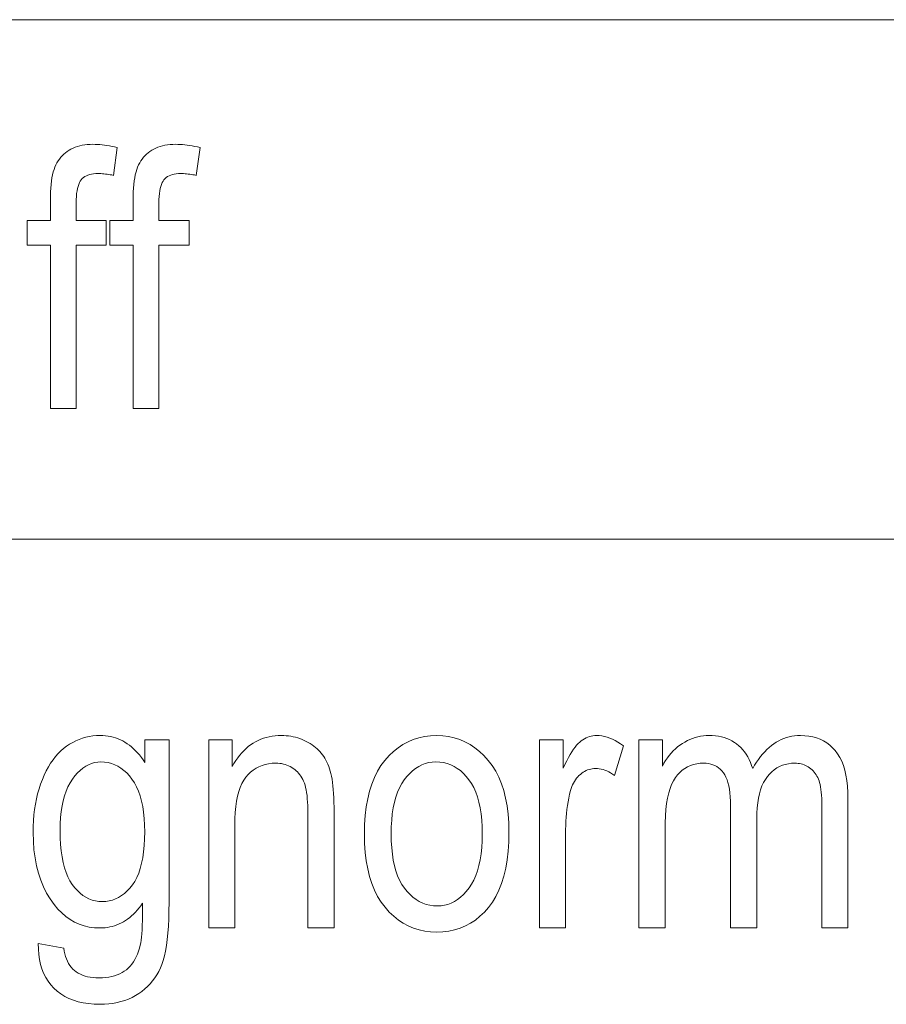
# Model space of a CAD drawing. Extents: x 5 to 2705, y 5 to 648.
# Tile 29 of 50: x 746.37 to 753.05, y 25.42 to 33. Entities that reach past the tile are written whole.
import ezdxf

# ---------------------------------------------------------------- set-up
doc = ezdxf.new("R2010")
doc.units = 0

msp = doc.modelspace()

# ---------------------------------------------------------------- linework, layer by layer
at = {"color": 7, "lineweight": 13}
for p, q in [((659, 33), (832, 33)), ((659, 29), (832, 29))]:
    msp.add_line(p, q, dxfattribs=at)
for points in [[(746.607117, 30.00614), (746.607117, 31.263985), (746.428406, 31.263985), (746.428406, 31.454981), (746.607117, 31.454981), (746.607117, 31.60914), (746.607422, 31.642395), (746.608521, 31.673943), (746.610291, 31.703787), (746.612793, 31.731924), (746.615967, 31.758356), (746.619873, 31.783083), (746.624451, 31.806107), (746.629822, 31.827423), (746.635803, 31.847033), (746.642578, 31.864939), (746.650024, 31.88159), (746.658264, 31.897436), (746.667236, 31.912477), (746.676941, 31.926712), (746.687439, 31.940144), (746.698608, 31.95277), (746.710632, 31.964592), (746.723328, 31.975607), (746.736816, 31.985819), (746.751038, 31.995226), (746.765991, 32.00378), (746.781738, 32.011433), (746.798218, 32.018185), (746.81543, 32.02404), (746.833374, 32.028992), (746.852112, 32.033043), (746.871582, 32.036194), (746.891846, 32.038445), (746.912781, 32.039795), (746.934509, 32.040245), (746.951843, 32.040001), (746.969543, 32.039265), (746.987549, 32.038036), (747.00592, 32.036316), (747.024536, 32.034107), (747.043518, 32.031406), (747.062866, 32.028214), (747.08252, 32.024529), (747.102478, 32.020355), (747.122803, 32.01569), (747.092773, 31.801502), (747.080261, 31.804092), (747.067932, 31.806412), (747.055725, 31.808458), (747.04364, 31.810232), (747.031738, 31.811733), (747.019897, 31.812962), (747.00824, 31.813915), (746.996704, 31.814598), (746.985352, 31.815008), (746.97406, 31.815144), (746.956604, 31.814672), (746.940125, 31.813261), (746.924683, 31.810907), (746.910217, 31.807613), (746.896851, 31.803377), (746.88446, 31.798201), (746.873108, 31.792082), (746.862732, 31.785021), (746.853455, 31.77702), (746.845154, 31.768078), (746.837769, 31.757811), (746.831177, 31.74584), (746.825317, 31.732162), (746.820251, 31.716782), (746.815979, 31.699694), (746.8125, 31.680901), (746.809753, 31.660402), (746.807861, 31.638199), (746.806641, 31.61429), (746.806274, 31.588676), (746.806274, 31.454981), (747.038208, 31.454981), (747.038208, 31.263985), (746.806274, 31.263985), (746.806274, 30.00614)], [(747.244202, 30.00614), (747.244202, 31.263985), (747.065491, 31.263985), (747.065491, 31.454981), (747.244202, 31.454981), (747.244202, 31.60914), (747.244568, 31.642395), (747.245605, 31.673943), (747.247375, 31.703787), (747.249878, 31.731924), (747.253052, 31.758356), (747.256958, 31.783083), (747.261597, 31.806107), (747.266907, 31.827423), (747.272949, 31.847033), (747.279663, 31.864939), (747.28717, 31.88159), (747.295349, 31.897436), (747.304321, 31.912477), (747.314026, 31.926712), (747.324524, 31.940144), (747.335754, 31.95277), (747.347717, 31.964592), (747.360413, 31.975607), (747.373901, 31.985819), (747.388123, 31.995226), (747.403076, 32.00378), (747.418823, 32.011433), (747.435303, 32.018185), (747.452515, 32.02404), (747.47052, 32.028992), (747.489197, 32.033043), (747.508667, 32.036194), (747.528931, 32.038445), (747.549927, 32.039795), (747.571594, 32.040245), (747.588989, 32.040001), (747.606628, 32.039265), (747.624695, 32.038036), (747.643005, 32.036316), (747.661682, 32.034107), (747.680664, 32.031406), (747.699951, 32.028214), (747.719604, 32.024529), (747.739563, 32.020355), (747.759888, 32.01569), (747.729858, 31.801502), (747.717407, 31.804092), (747.705078, 31.806412), (747.69281, 31.808458), (747.680786, 31.810232), (747.668823, 31.811733), (747.657043, 31.812962), (747.645386, 31.813915), (747.63385, 31.814598), (747.622437, 31.815008), (747.611206, 31.815144), (747.593689, 31.814672), (747.577209, 31.813261), (747.561768, 31.810907), (747.547363, 31.807613), (747.533936, 31.803377), (747.521545, 31.798201), (747.510193, 31.792082), (747.499878, 31.785021), (747.49054, 31.77702), (747.482239, 31.768078), (747.474854, 31.757811), (747.468262, 31.74584), (747.462463, 31.732162), (747.457397, 31.716782), (747.453125, 31.699694), (747.449585, 31.680901), (747.446899, 31.660402), (747.444946, 31.638199), (747.443787, 31.61429), (747.443359, 31.588676), (747.443359, 31.454981), (747.675293, 31.454981), (747.675293, 31.263985), (747.443359, 31.263985), (747.443359, 30.00614)], [(746.514343, 25.886086), (746.710754, 25.850615), (746.71405, 25.828016), (746.718445, 25.806604), (746.723877, 25.786379), (746.730408, 25.76734), (746.738037, 25.749489), (746.746765, 25.732824), (746.756592, 25.717346), (746.767517, 25.703056), (746.779541, 25.689953), (746.792603, 25.678036), (746.806824, 25.667278), (746.822021, 25.657654), (746.838379, 25.649162), (746.855713, 25.641802), (746.874146, 25.635574), (746.893616, 25.630478), (746.914185, 25.626514), (746.935852, 25.623684), (746.958496, 25.621986), (746.982239, 25.62142), (747.008179, 25.622053), (747.03302, 25.623957), (747.056824, 25.627129), (747.079529, 25.631569), (747.101135, 25.63728), (747.121643, 25.644257), (747.141113, 25.652504), (747.159485, 25.66202), (747.176819, 25.672804), (747.193054, 25.684856), (747.208252, 25.698166), (747.222412, 25.712715), (747.235657, 25.728506), (747.247803, 25.745539), (747.259033, 25.763813), (747.269226, 25.783329), (747.278442, 25.804087), (747.286682, 25.826086), (747.293884, 25.849325), (747.30011, 25.873806), (747.303528, 25.890778), (747.306519, 25.911133), (747.309204, 25.934872), (747.311462, 25.961992), (747.313416, 25.992496), (747.315063, 26.026386), (747.316284, 26.063656), (747.317139, 26.104311), (747.317688, 26.14835), (747.317871, 26.195772), (747.304626, 26.177408), (747.291016, 26.159973), (747.2771, 26.143465), (747.262878, 26.127886), (747.248291, 26.113234), (747.233398, 26.09951), (747.218201, 26.086712), (747.202637, 26.074844), (747.186768, 26.063902), (747.170532, 26.053888), (747.153992, 26.044817), (747.137085, 26.036699), (747.119812, 26.029537), (747.102234, 26.023329), (747.084229, 26.018078), (747.065918, 26.013779), (747.047241, 26.010437), (747.028198, 26.008049), (747.00885, 26.006617), (746.989075, 26.00614), (746.947266, 26.00794), (746.90686, 26.013344), (746.86792, 26.022346), (746.830383, 26.034952), (746.794312, 26.051161), (746.759705, 26.070969), (746.726562, 26.094379), (746.694824, 26.121391), (746.664551, 26.152006), (746.635742, 26.186222), (746.605164, 26.229099), (746.57782, 26.27479), (746.55365, 26.323288), (746.532715, 26.374598), (746.515015, 26.428719), (746.500488, 26.485649), (746.489258, 26.545389), (746.481201, 26.607941), (746.476379, 26.673302), (746.474731, 26.741474), (746.475464, 26.787544), (746.4776, 26.832443), (746.48114, 26.876167), (746.486084, 26.918718), (746.492493, 26.960096), (746.500305, 27.000301), (746.509521, 27.039331), (746.520142, 27.07719), (746.532227, 27.113874), (746.545715, 27.149387), (746.560364, 27.183384), (746.575867, 27.215527), (746.592285, 27.245811), (746.609558, 27.274244), (746.627747, 27.300819), (746.64679, 27.325539), (746.666748, 27.348404), (746.687561, 27.369413), (746.70929, 27.388569), (746.731934, 27.405867), (746.755249, 27.421419), (746.779175, 27.435335), (746.803589, 27.447613), (746.828613, 27.458254), (746.854187, 27.467258), (746.88031, 27.474625), (746.907043, 27.480354), (746.934265, 27.484447), (746.962097, 27.486904), (746.990479, 27.487722), (747.011292, 27.487204), (747.031738, 27.485649), (747.051819, 27.483057), (747.071533, 27.479427), (747.090881, 27.474762), (747.109863, 27.469059), (747.128479, 27.46232), (747.146729, 27.454544), (747.164612, 27.44573), (747.182129, 27.435881), (747.19928, 27.424994), (747.216003, 27.413071), (747.2323, 27.40011), (747.248291, 27.386112), (747.263794, 27.371078), (747.278992, 27.355007), (747.293701, 27.3379), (747.308105, 27.319756), (747.322021, 27.300573), (747.335632, 27.280355), (747.335632, 27.454981), (747.521118, 27.454981), (747.521118, 26.202593), (747.52063, 26.137661), (747.518982, 26.076563), (747.516235, 26.019299), (747.51239, 25.965866), (747.507507, 25.916269), (747.501526, 25.870506), (747.494385, 25.828575), (747.486206, 25.790478), (747.476929, 25.756214), (747.466553, 25.725784), (747.454956, 25.697872), (747.441956, 25.67116), (747.427551, 25.645649), (747.411804, 25.621338), (747.394592, 25.598227), (747.376038, 25.576317), (747.356079, 25.555607), (747.334717, 25.536098), (747.312012, 25.51779), (747.287842, 25.500683), (747.262512, 25.485001), (747.236206, 25.47097), (747.208801, 25.458588), (747.180481, 25.447859), (747.151062, 25.43878), (747.120728, 25.431351), (747.089294, 25.425573), (747.056946, 25.421446), (747.023499, 25.41897), (746.989075, 25.418144), (746.944031, 25.419386), (746.901123, 25.423111), (746.860352, 25.429319), (746.821655, 25.438009), (746.785156, 25.449183), (746.750732, 25.462839), (746.718445, 25.478977), (746.688293, 25.497599), (746.660278, 25.518705), (746.634399, 25.542292), (746.61084, 25.568077), (746.589844, 25.595772), (746.571411, 25.625376), (746.555603, 25.656891), (746.542297, 25.690315), (746.531555, 25.725649), (746.523438, 25.762894), (746.517822, 25.802048), (746.514771, 25.843111)], [(747.826721, 26.00614), (747.826721, 27.454981), (748.008179, 27.454981), (748.008179, 27.248978), (748.021606, 27.272381), (748.035522, 27.294571), (748.05011, 27.315546), (748.065247, 27.335308), (748.080994, 27.353855), (748.097351, 27.371187), (748.114258, 27.387306), (748.131714, 27.40221), (748.149841, 27.415901), (748.168457, 27.428377), (748.187744, 27.439653), (748.20752, 27.449741), (748.227905, 27.458643), (748.24884, 27.466358), (748.270264, 27.472885), (748.292358, 27.478228), (748.314941, 27.482382), (748.338074, 27.485348), (748.361816, 27.487129), (748.386108, 27.487722), (748.405029, 27.487347), (748.423706, 27.486221), (748.442078, 27.484346), (748.460205, 27.48172), (748.478027, 27.478344), (748.495544, 27.474216), (748.512756, 27.469339), (748.529724, 27.463711), (748.546387, 27.457333), (748.562744, 27.450205), (748.578674, 27.442471), (748.593994, 27.434271), (748.608643, 27.425608), (748.622681, 27.416481), (748.636108, 27.406891), (748.648865, 27.396835), (748.661011, 27.386316), (748.672546, 27.375336), (748.683472, 27.363888), (748.693726, 27.351978), (748.70343, 27.339476), (748.712646, 27.326248), (748.721313, 27.3123), (748.729492, 27.297626), (748.737183, 27.28223), (748.744385, 27.266113), (748.751099, 27.249271), (748.757263, 27.231707), (748.762939, 27.213417), (748.768066, 27.194407), (748.772766, 27.173998), (748.776917, 27.151514), (748.780579, 27.126959), (748.783813, 27.100328), (748.786499, 27.071625), (748.788696, 27.040846), (748.790405, 27.007996), (748.791626, 26.97307), (748.792358, 26.936071), (748.792603, 26.896999), (748.792603, 26.00614), (748.590698, 26.00614), (748.590698, 26.887449), (748.590454, 26.918514), (748.589661, 26.947859), (748.588257, 26.975485), (748.586365, 27.001392), (748.583923, 27.025581), (748.580872, 27.04805), (748.577332, 27.0688), (748.573242, 27.087831), (748.568604, 27.105145), (748.563416, 27.120737), (748.557678, 27.135138), (748.55127, 27.148869), (748.544312, 27.16193), (748.536682, 27.174326), (748.528503, 27.18605), (748.519653, 27.197109), (748.510193, 27.207497), (748.500122, 27.217218), (748.489441, 27.226269), (748.478149, 27.234653), (748.46637, 27.2423), (748.454224, 27.249142), (748.441711, 27.255178), (748.428833, 27.26041), (748.415588, 27.264837), (748.401978, 27.268459), (748.388, 27.271276), (748.373596, 27.273289), (748.358887, 27.274496), (748.343811, 27.274899), (748.31543, 27.273821), (748.288269, 27.270588), (748.262329, 27.265198), (748.237488, 27.257654), (748.213867, 27.247953), (748.191406, 27.236099), (748.170105, 27.222088), (748.149963, 27.205921), (748.130981, 27.187599), (748.11322, 27.167122), (748.096924, 27.144026), (748.082275, 27.117846), (748.069397, 27.088581), (748.058228, 27.056236), (748.048767, 27.020805), (748.041016, 26.982292), (748.035034, 26.940697), (748.030701, 26.896017), (748.028137, 26.848255), (748.027283, 26.797409), (748.027283, 26.00614)], [(749.02594, 26.73056), (749.027466, 26.803753), (749.032227, 26.87326), (749.0401, 26.939087), (749.051147, 27.001228), (749.065308, 27.059687), (749.082642, 27.114462), (749.103149, 27.165554), (749.12677, 27.212961), (749.153564, 27.256685), (749.183472, 27.296726), (749.21582, 27.333015), (749.249878, 27.365484), (749.285583, 27.394135), (749.322998, 27.418964), (749.362061, 27.439974), (749.402771, 27.457163), (749.44519, 27.470533), (749.489319, 27.480083), (749.535095, 27.485813), (749.58252, 27.487722), (749.629211, 27.485813), (749.674377, 27.480083), (749.717957, 27.470533), (749.76001, 27.457163), (749.800476, 27.439974), (749.839417, 27.418964), (749.87677, 27.394135), (749.912598, 27.365484), (749.946838, 27.333015), (749.979553, 27.296726), (750.009888, 27.256836), (750.036987, 27.213562), (750.060913, 27.166904), (750.081665, 27.116863), (750.099243, 27.063438), (750.113586, 27.00663), (750.124817, 26.94644), (750.132751, 26.882866), (750.137573, 26.815908), (750.13916, 26.745567), (750.137573, 26.669523), (750.132874, 26.597464), (750.125061, 26.529387), (750.114075, 26.465294), (750.099915, 26.405186), (750.082703, 26.34906), (750.062256, 26.296917), (750.038757, 26.248758), (750.012085, 26.204584), (749.982239, 26.164394), (749.950012, 26.128105), (749.916077, 26.095634), (749.880371, 26.066986), (749.843018, 26.042156), (749.803894, 26.021147), (749.763062, 26.003958), (749.72052, 25.990587), (749.676208, 25.981037), (749.630249, 25.975307), (749.58252, 25.973398), (749.535583, 25.975315), (749.490234, 25.981064), (749.446472, 25.990648), (749.404297, 26.004066), (749.36377, 26.021317), (749.324768, 26.042402), (749.287415, 26.06732), (749.251648, 26.096071), (749.217468, 26.128656), (749.184875, 26.165075), (749.154663, 26.205233), (749.127625, 26.249031), (749.103821, 26.296474), (749.08313, 26.347559), (749.065674, 26.402287), (749.051331, 26.460655), (749.040222, 26.522667), (749.032288, 26.588322), (749.027527, 26.657619)], [(750.375183, 26.00614), (750.375183, 27.454981), (750.556641, 27.454981), (750.556641, 27.235334), (750.570435, 27.264864), (750.583984, 27.292334), (750.59729, 27.317743), (750.610413, 27.341093), (750.623291, 27.362381), (750.635925, 27.381611), (750.648315, 27.398779), (750.660522, 27.413889), (750.672485, 27.426937), (750.684204, 27.437927), (750.695923, 27.447388), (750.707947, 27.455853), (750.720276, 27.463322), (750.732849, 27.469795), (750.745728, 27.475273), (750.758911, 27.479755), (750.772339, 27.48324), (750.786133, 27.485731), (750.800171, 27.487225), (750.814453, 27.487722), (750.834717, 27.486931), (750.85498, 27.484558), (750.875427, 27.4806), (750.895874, 27.475061), (750.916443, 27.467941), (750.937073, 27.459236), (750.957825, 27.44895), (750.978638, 27.43708), (750.999512, 27.42363), (751.020447, 27.408596), (750.952271, 27.180765), (750.937256, 27.190874), (750.922424, 27.199919), (750.907593, 27.207899), (750.892883, 27.214817), (750.878235, 27.220669), (750.863708, 27.225458), (750.849182, 27.229181), (750.834839, 27.231842), (750.820496, 27.233438), (750.806274, 27.233971), (750.793579, 27.233521), (750.781067, 27.23217), (750.768799, 27.229919), (750.756714, 27.226767), (750.744873, 27.222715), (750.733276, 27.217764), (750.721863, 27.21191), (750.710693, 27.205158), (750.699707, 27.197504), (750.688965, 27.18895), (750.67865, 27.179592), (750.668945, 27.169523), (750.659851, 27.158745), (750.651428, 27.147259), (750.643616, 27.135061), (750.636414, 27.122156), (750.629822, 27.108541), (750.623901, 27.094215), (750.618591, 27.079182), (750.613892, 27.063438), (750.606628, 27.035158), (750.600159, 27.006521), (750.594421, 26.977531), (750.589478, 26.948187), (750.585266, 26.918486), (750.581848, 26.888432), (750.579163, 26.858023), (750.577271, 26.827259), (750.576111, 26.796139), (750.575745, 26.764666), (750.575745, 26.00614)], [(751.140503, 26.00614), (751.140503, 27.454981), (751.320618, 27.454981), (751.320618, 27.251705), (751.332947, 27.273834), (751.345947, 27.294926), (751.35968, 27.31498), (751.374084, 27.333998), (751.38916, 27.351978), (751.404907, 27.368923), (751.421326, 27.38483), (751.438477, 27.3997), (751.456299, 27.413534), (751.474731, 27.426331), (751.493774, 27.437996), (751.513123, 27.448431), (751.532837, 27.45764), (751.552917, 27.465622), (751.573303, 27.472374), (751.594116, 27.4779), (751.615234, 27.482197), (751.636719, 27.485266), (751.658569, 27.487108), (751.680786, 27.487722), (751.705505, 27.487074), (751.729431, 27.48513), (751.752563, 27.48189), (751.774963, 27.477354), (751.79657, 27.471521), (751.817383, 27.464394), (751.837402, 27.455969), (751.856689, 27.446249), (751.875183, 27.435232), (751.892883, 27.42292), (751.909729, 27.409367), (751.925537, 27.394625), (751.94043, 27.378698), (751.954224, 27.361584), (751.967102, 27.343281), (751.978943, 27.323793), (751.989807, 27.303118), (751.999634, 27.281256), (752.008484, 27.258207), (752.016357, 27.233971), (752.030762, 27.258711), (752.045593, 27.282183), (752.060852, 27.304386), (752.076538, 27.325321), (752.09259, 27.344986), (752.109131, 27.363384), (752.126038, 27.380512), (752.143433, 27.396372), (752.161194, 27.410963), (752.179382, 27.424284), (752.197998, 27.436338), (752.217041, 27.447123), (752.23645, 27.456638), (752.256226, 27.464884), (752.276428, 27.471863), (752.296997, 27.477571), (752.317993, 27.482014), (752.339417, 27.485186), (752.361206, 27.487087), (752.383362, 27.487722), (752.416748, 27.486563), (752.448669, 27.483084), (752.479187, 27.477285), (752.50824, 27.46917), (752.535828, 27.458733), (752.561951, 27.445976), (752.58667, 27.430901), (752.609924, 27.413507), (752.631775, 27.393793), (752.6521, 27.371761), (752.670776, 27.347176), (752.6875, 27.319809), (752.702209, 27.28966), (752.714966, 27.256727), (752.725769, 27.22101), (752.734619, 27.18251), (752.741516, 27.141228), (752.746399, 27.097162), (752.74939, 27.050314), (752.750366, 27.000683), (752.750366, 26.00614), (752.549805, 26.00614), (752.549805, 26.918827), (752.549561, 26.949024), (752.548889, 26.977409), (752.547791, 27.003977), (752.546204, 27.028732), (752.544189, 27.051672), (752.541687, 27.072798), (752.538757, 27.092108), (752.5354, 27.109606), (752.531555, 27.125286), (752.527283, 27.139154), (752.522522, 27.151821), (752.517151, 27.163902), (752.511292, 27.175396), (752.504822, 27.186304), (752.497803, 27.196625), (752.490234, 27.206358), (752.482056, 27.215506), (752.473389, 27.224066), (752.464111, 27.23204), (752.454285, 27.239428), (752.444092, 27.246166), (752.433594, 27.252197), (752.422913, 27.257517), (752.411926, 27.262129), (752.400757, 27.266031), (752.389282, 27.269222), (752.377625, 27.271706), (752.365662, 27.273479), (752.353516, 27.274544), (752.341064, 27.274899), (752.315613, 27.273869), (752.291138, 27.270779), (752.267578, 27.265629), (752.244995, 27.258419), (752.223389, 27.249147), (752.202759, 27.237818), (752.183044, 27.224428), (752.164246, 27.208977), (752.146423, 27.191467), (752.129578, 27.171898), (752.114075, 27.150116), (752.100159, 27.125977), (752.08783, 27.099476), (752.077209, 27.070614), (752.068237, 27.039394), (752.060852, 27.005812), (752.055115, 26.969872), (752.051025, 26.93157), (752.048584, 26.890907), (752.047729, 26.847885), (752.047729, 26.00614), (751.845825, 26.00614), (751.845825, 26.947477), (751.845276, 26.98243), (751.843628, 27.015253), (751.840881, 27.045948), (751.836975, 27.074516), (751.832031, 27.100956), (751.825928, 27.125267), (751.818787, 27.147449), (751.810486, 27.167503), (751.801086, 27.185431), (751.790588, 27.201229), (751.779114, 27.215225), (751.766846, 27.227749), (751.753662, 27.2388), (751.739746, 27.248377), (751.724915, 27.256481), (751.70929, 27.263111), (751.692871, 27.268269), (751.675537, 27.271952), (751.65741, 27.274162), (751.638489, 27.274899), (751.611511, 27.273787), (751.585693, 27.270451), (751.561035, 27.264891), (751.537537, 27.257109), (751.515198, 27.247101), (751.494019, 27.234871), (751.473999, 27.220417), (751.455139, 27.203739), (751.437439, 27.184837), (751.420898, 27.163712), (751.405701, 27.139639), (751.392151, 27.111897), (751.380188, 27.080484), (751.369812, 27.045403), (751.361023, 27.006651), (751.353821, 26.96423), (751.348267, 26.918139), (751.344238, 26.868378), (751.341858, 26.814945), (751.341064, 26.757845), (751.341064, 26.00614)], [(746.682129, 26.756481), (746.683044, 26.700996), (746.685913, 26.648596), (746.690613, 26.599277), (746.697205, 26.553043), (746.705688, 26.509892), (746.716003, 26.469824), (746.728271, 26.432838), (746.742371, 26.398937), (746.758362, 26.368118), (746.776245, 26.340384), (746.795532, 26.315498), (746.815613, 26.293234), (746.836548, 26.273588), (746.858337, 26.256563), (746.880981, 26.242157), (746.904419, 26.23037), (746.928772, 26.221201), (746.953918, 26.214653), (746.97998, 26.210724), (747.006836, 26.209414), (747.033691, 26.210697), (747.059753, 26.214544), (747.085022, 26.220955), (747.109436, 26.229933), (747.132996, 26.241474), (747.155823, 26.255581), (747.177734, 26.272251), (747.198914, 26.291487), (747.219238, 26.313288), (747.23877, 26.337654), (747.256897, 26.364817), (747.273132, 26.395008), (747.287476, 26.428226), (747.299866, 26.464476), (747.310364, 26.503752), (747.31897, 26.546059), (747.325623, 26.591393), (747.330444, 26.639755), (747.333313, 26.691147), (747.334229, 26.745567), (747.333252, 26.798738), (747.330322, 26.849113), (747.325378, 26.896692), (747.318542, 26.941475), (747.309692, 26.983459), (747.298889, 27.022648), (747.286133, 27.059038), (747.271362, 27.092634), (747.2547, 27.123432), (747.236023, 27.151434), (747.215942, 27.176706), (747.195007, 27.199318), (747.173279, 27.219271), (747.150696, 27.236563), (747.127197, 27.251194), (747.102905, 27.263166), (747.077759, 27.272476), (747.051758, 27.279127), (747.024963, 27.283117), (746.997253, 27.284449), (746.972473, 27.283117), (746.948303, 27.279127), (746.924744, 27.272476), (746.901794, 27.263166), (746.879456, 27.251194), (746.857727, 27.236563), (746.836609, 27.219271), (746.816101, 27.199318), (746.796204, 27.176706), (746.776917, 27.151434), (746.758911, 27.123541), (746.742798, 27.093071), (746.728577, 27.06002), (746.716248, 27.024393), (746.705811, 26.986187), (746.697327, 26.945402), (746.690674, 26.90204), (746.685913, 26.856098), (746.683105, 26.807579)], [(749.231934, 26.73056), (749.232971, 26.675793), (749.236023, 26.623903), (749.24115, 26.574892), (749.248291, 26.528759), (749.257507, 26.485506), (749.268738, 26.445129), (749.282043, 26.407633), (749.297424, 26.373016), (749.314819, 26.341276), (749.334229, 26.312416), (749.355225, 26.286366), (749.377136, 26.263056), (749.400024, 26.242491), (749.42395, 26.224667), (749.448853, 26.209585), (749.474731, 26.197245), (749.501526, 26.187647), (749.529358, 26.180792), (749.558228, 26.176678), (749.588013, 26.175308), (749.615967, 26.176693), (749.643127, 26.180847), (749.669495, 26.187771), (749.695068, 26.197464), (749.719788, 26.209925), (749.743774, 26.225157), (749.766907, 26.243158), (749.789246, 26.263929), (749.810791, 26.28747), (749.831543, 26.31378), (749.85083, 26.342873), (749.868103, 26.374762), (749.883362, 26.409449), (749.896545, 26.446932), (749.907715, 26.487211), (749.91687, 26.530287), (749.924011, 26.57616), (749.929077, 26.62483), (749.932129, 26.676296), (749.933167, 26.73056), (749.932129, 26.785069), (749.929077, 26.836727), (749.92395, 26.885532), (749.916809, 26.931488), (749.907593, 26.974592), (749.896301, 27.014843), (749.882996, 27.052244), (749.867676, 27.086794), (749.850281, 27.118492), (749.830811, 27.147341), (749.809875, 27.173391), (749.787964, 27.196699), (749.765015, 27.217266), (749.741089, 27.235088), (749.716248, 27.250172), (749.690369, 27.26251), (749.663513, 27.272108), (749.635681, 27.278963), (749.606873, 27.283077), (749.577087, 27.284449), (749.548828, 27.28307), (749.521484, 27.278936), (749.494934, 27.272047), (749.469238, 27.262402), (749.444397, 27.25), (749.42041, 27.234844), (749.397278, 27.21693), (749.374939, 27.196262), (749.353516, 27.172838), (749.332886, 27.146658), (749.313721, 27.117695), (749.296509, 27.085922), (749.281372, 27.051338), (749.26825, 27.013943), (749.257141, 26.97374), (749.248047, 26.930723), (749.241028, 26.884899), (749.235962, 26.836262), (749.23291, 26.784817)]]:
    msp.add_lwpolyline(points, close=True, dxfattribs=at)

doc.saveas('drawing.dxf')
